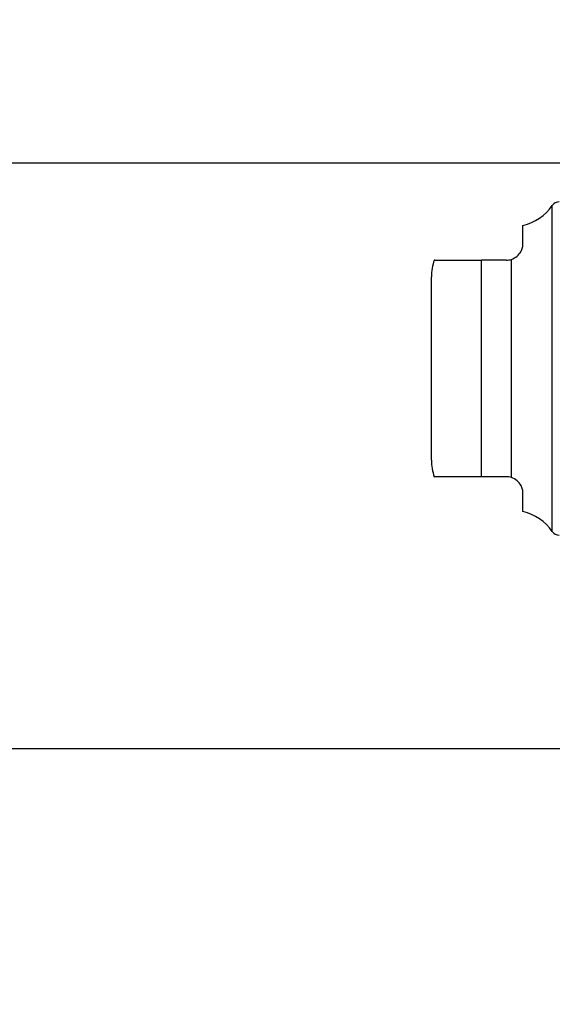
# Model space of a CAD drawing. Header units: inches. Extents: x 0.2 to 10.8, y 0.2 to 8.2.
# Tile 75 of 103: x 5.824 to 5.929, y 3.612 to 3.806. Entities that reach past the tile are written whole.
import ezdxf

# ---------------------------------------------------------------- set-up
doc = ezdxf.new("R2010")
doc.units = ezdxf.units.IN
doc.header["$MEASUREMENT"] = 0
doc.linetypes.add('HIDDEN', pattern=[0.07500000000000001, 0.05, -0.025])
doc.layers.add('DIMENSIONS', color=140, linetype='Continuous')
doc.styles.add('SLDTEXTSTYLE0', font='TXT', dxfattribs={"width": 0.7})
doc.dimstyles.new('SLDDIMSTYLE0', dxfattribs={"dimtxt": 0.0849609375, "dimasz": 0.13, "dimexe": 0, "dimexo": 0.0625, "dimgap": 0.021240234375, "dimtad": 0, "dimtih": 1, "dimtoh": 1, "dimlfac": 12, "dimrnd": 1e-09, "dimzin": 12, "dimdsep": 46, "dimtxsty": 'SLDTEXTSTYLE0', "dimsah": 1, "dimcen": 0.09, "dimadec": 0, "dimazin": 3, "dimtfac": 1, "dimtofl": 0, "dimtmove": 0, "dimatfit": 3, "dimfxl": 0, "dimfrac": 2, "dimtolj": 1, "dimtzin": 12, "dimarcsym": 0})
doc.dimstyles.new('SLDDIMSTYLE1', dxfattribs={"dimtxt": 0.0849609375, "dimasz": 0.13, "dimexe": 0, "dimexo": 0.0625, "dimgap": 0.021240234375, "dimtad": 0, "dimtih": 1, "dimtoh": 1, "dimlfac": 12, "dimrnd": 1e-09, "dimzin": 12, "dimdsep": 46, "dimtxsty": 'SLDTEXTSTYLE0', "dimsah": 1, "dimcen": 0.09, "dimadec": 0, "dimazin": 3, "dimtfac": 1, "dimtmove": 0, "dimatfit": 0, "dimfxl": 0, "dimfrac": 2, "dimtolj": 1, "dimtzin": 12, "dimarcsym": 0})

# ---------------------------------------------------------------- blocks, each defined once
blk = doc.blocks.new('_D_16')
at = {"layer": 'DIMENSIONS'}
for p, q in [((5.666960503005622, 3.77809482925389), (5.666960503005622, 4.028094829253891)), ((5.998091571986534, 3.778094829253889), (5.541960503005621, 3.778094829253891)), ((5.993461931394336, 3.57434482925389), (5.541960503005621, 3.574344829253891)), ((5.666960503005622, 3.346593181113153), (5.666960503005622, 3.574344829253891)), ((5.08085455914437, 3.346593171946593), (5.052324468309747, 3.346593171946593)), ((5.052324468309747, 3.346593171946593), (5.052324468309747, 3.211562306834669)), ((5.33332371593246, 3.346593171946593), (5.361853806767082, 3.346593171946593)), ((5.361853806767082, 3.346593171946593), (5.361853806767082, 3.211562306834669)), ((5.486515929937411, 3.346593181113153), (5.666960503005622, 3.346593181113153)), ((5.052324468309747, 3.211562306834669), (5.08085455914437, 3.211562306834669)), ((5.361853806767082, 3.211562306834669), (5.33332371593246, 3.211562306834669))]:
    blk.add_line(p, q, dxfattribs=at)
for points in [[(5.666960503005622, 3.77809482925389), (5.686960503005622, 3.90809482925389), (5.646960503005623, 3.90809482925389)], [(5.666960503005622, 3.574344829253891), (5.646960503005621, 3.444344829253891), (5.68696050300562, 3.444344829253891)]]:
    blk.add_solid(points, dxfattribs=at)
at = {"layer": 'DIMENSIONS', "char_height": 0.08333333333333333, "attachment_point": 1, "style": 'SLDTEXTSTYLE0'}
for s, insert in [('2.45', (5.080854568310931, 3.473035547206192)), ('62.1', (5.08085455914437, 3.318984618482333))]:
    blk.add_mtext(s, dxfattribs=dict(at, insert=insert))
blk = doc.blocks.new('_D_17')
at = {"layer": 'DIMENSIONS'}
for p, q in [((5.998091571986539, 4.98509482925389), (5.54196050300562, 4.98509482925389)), ((5.66696050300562, 4.98509482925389), (5.66696050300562, 4.524590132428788)), ((5.505386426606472, 4.370539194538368), (5.476856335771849, 4.370539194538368)), ((5.476856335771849, 4.370539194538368), (5.476856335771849, 4.235508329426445)), ((5.828534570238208, 4.370539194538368), (5.857064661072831, 4.370539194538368)), ((5.857064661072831, 4.370539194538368), (5.857064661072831, 4.235508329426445)), ((5.476856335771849, 4.235508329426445), (5.505386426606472, 4.235508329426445)), ((5.857064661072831, 4.235508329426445), (5.828534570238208, 4.235508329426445)), ((5.66696050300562, 3.77809482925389), (5.66696050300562, 4.21648827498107)), ((5.998091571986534, 3.778094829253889), (5.54196050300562, 3.77809482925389))]:
    blk.add_line(p, q, dxfattribs=at)
for points in [[(5.66696050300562, 4.98509482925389), (5.64696050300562, 4.85509482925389), (5.686960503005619, 4.85509482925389)], [(5.66696050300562, 3.77809482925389), (5.686960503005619, 3.90809482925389), (5.64696050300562, 3.90809482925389)]]:
    blk.add_solid(points, dxfattribs=at)
at = {"layer": 'DIMENSIONS', "char_height": 0.08333333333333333, "attachment_point": 1, "style": 'SLDTEXTSTYLE0'}
for s, insert in [('14.48', (5.505386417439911, 4.496981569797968)), ('367.9', (5.505386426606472, 4.342930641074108))]:
    blk.add_mtext(s, dxfattribs=dict(at, insert=insert))
blk = doc.blocks.new('_D_18')
at = {"layer": 'DIMENSIONS'}
for p, q in [((5.967508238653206, 5.100344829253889), (5.070740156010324, 5.100344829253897)), ((5.195740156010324, 5.100344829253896), (5.19574015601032, 4.580145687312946)), ((5.034166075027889, 4.450014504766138), (5.005635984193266, 4.450014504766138)), ((5.005635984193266, 4.450014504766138), (5.005635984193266, 4.314983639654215)), ((5.357314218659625, 4.450014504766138), (5.385844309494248, 4.450014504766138)), ((5.385844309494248, 4.450014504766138), (5.385844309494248, 4.314983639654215)), ((5.005635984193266, 4.314983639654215), (5.034166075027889, 4.314983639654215)), ((5.385844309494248, 4.314983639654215), (5.357314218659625, 4.314983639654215)), ((5.195740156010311, 3.662761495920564), (5.195740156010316, 4.160932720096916)), ((5.967508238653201, 3.662761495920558), (5.07074015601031, 3.662761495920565))]:
    blk.add_line(p, q, dxfattribs=at)
for points in [[(5.195740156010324, 5.100344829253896), (5.175740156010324, 4.970344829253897), (5.215740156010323, 4.970344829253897)], [(5.195740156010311, 3.662761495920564), (5.215740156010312, 3.792761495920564), (5.175740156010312, 3.792761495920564)]]:
    blk.add_solid(points, dxfattribs=at)
at = {"layer": 'DIMENSIONS', "char_height": 0.08333333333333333, "attachment_point": 1, "style": 'SLDTEXTSTYLE0'}
for s, insert in [('17.25', (5.034166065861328, 4.576456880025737)), ('438.2', (5.034166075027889, 4.422405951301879)), ('OPENING', (4.933703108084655, 4.26835503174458))]:
    blk.add_mtext(s, dxfattribs=dict(at, insert=insert))

msp = doc.modelspace()

# ---------------------------------------------------------------- linework, layer by layer
at = {"color": 7, "linetype": 'Continuous', "lineweight": 25}
for p, q in [((5.92856845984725, 3.705567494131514), (5.92856845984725, 3.769778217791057)), ((5.922781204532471, 3.762279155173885), (5.922781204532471, 3.765830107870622)), ((5.914579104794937, 3.7163473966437), (5.914579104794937, 3.758998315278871)), ((5.919500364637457, 3.758998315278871), (5.914579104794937, 3.758998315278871)), ((5.920491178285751, 3.716194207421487), (5.920491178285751, 3.759151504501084)), ((5.904736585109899, 3.719628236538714), (5.904736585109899, 3.755717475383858)), ((5.919500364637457, 3.7163473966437), (5.914579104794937, 3.7163473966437)), ((5.922781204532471, 3.709515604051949), (5.922781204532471, 3.713066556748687))]:
    msp.add_line(p, q, dxfattribs=at)
at = {"color": 7, "linetype": 'HIDDEN', "lineweight": 18}
for p, q in [((5.92856845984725, 3.769778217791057), (5.92856845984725, 3.737672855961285)), ((5.914579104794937, 3.758998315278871), (5.914579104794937, 3.7163473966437)), ((5.920491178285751, 3.759151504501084), (5.920491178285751, 3.716194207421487)), ((5.92856845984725, 3.737672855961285), (5.92856845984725, 3.705567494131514))]:
    msp.add_line(p, q, dxfattribs=at)
at = {"color": 7, "linetype": 'Continuous', "lineweight": 25}
for centre, radius, start, end in [((5.929914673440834, 3.768840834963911), 0.001640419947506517, 90, 145.1500954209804), ((5.920491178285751, 3.775402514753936), 0.0098425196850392, 283.4541205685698, 325.1500954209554), ((5.914579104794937, 3.755717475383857), 0.009842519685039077, 160.2500112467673, 179.9999999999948), ((5.914579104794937, 3.719628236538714), 0.009842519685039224, 180.0000000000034, 199.6081191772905), ((5.920491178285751, 3.699943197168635), 0.009842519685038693, 34.8499045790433, 76.54587943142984), ((5.929914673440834, 3.70650487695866), 0.001640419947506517, 214.8499045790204, 270.0000000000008)]:
    msp.add_arc(centre, radius, start, end, dxfattribs=at)
for points, knots in [([(5.920491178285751, 3.759151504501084), (5.920941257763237, 3.759294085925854), (5.921326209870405, 3.759522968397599), (5.92194550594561, 3.760053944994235), (5.922178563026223, 3.760354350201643), (5.922514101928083, 3.760939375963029), (5.922621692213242, 3.761229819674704), (5.922755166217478, 3.761779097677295), (5.922781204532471, 3.762036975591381), (5.922781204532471, 3.762279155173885)], [0, 0, 0, 0, 0.25, 0.25, 0.5, 0.5, 0.75, 0.75, 1, 1, 1, 1]), ([(5.905393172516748, 3.758998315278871), (5.905374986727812, 3.758998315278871), (5.905331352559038, 3.758998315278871), (5.905904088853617, 3.758998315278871), (5.907221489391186, 3.758998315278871), (5.909387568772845, 3.758998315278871), (5.911820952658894, 3.758998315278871), (5.913719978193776, 3.758998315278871), (5.914579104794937, 3.758998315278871)], [0, 0, 0, 0, 0.1596258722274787, 0.3829991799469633, 0.6077260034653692, 0.7457164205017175, 0.8849611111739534, 1, 1, 1, 1]), ([(5.914579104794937, 3.7163473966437), (5.913780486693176, 3.716347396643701), (5.912186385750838, 3.7163473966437), (5.90988182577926, 3.7163473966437), (5.907624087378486, 3.716347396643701), (5.90592927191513, 3.7163473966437), (5.905306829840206, 3.7163473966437), (5.90537213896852, 3.7163473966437), (5.905393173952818, 3.7163473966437)], [0, 0, 0, 0, 0.1069754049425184, 0.213530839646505, 0.3566164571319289, 0.5735303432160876, 0.8626412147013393, 1, 1, 1, 1]), ([(5.922781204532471, 3.713066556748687), (5.922781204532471, 3.713308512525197), (5.922755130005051, 3.713565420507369), (5.922623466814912, 3.714109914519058), (5.922516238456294, 3.714401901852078), (5.922179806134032, 3.714989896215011), (5.921946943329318, 3.715289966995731), (5.921330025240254, 3.715820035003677), (5.920941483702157, 3.716051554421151), (5.920491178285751, 3.716194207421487)], [0, 0, 0, 0, 0.25, 0.25, 0.5, 0.5, 0.75, 0.75, 1, 1, 1, 1])]:
    msp.add_open_spline(points, degree=3, knots=knots, dxfattribs=at)
for points in [[(5.919500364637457, 3.758998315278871), (5.919845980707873, 3.758998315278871), (5.920181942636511, 3.759053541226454), (5.920491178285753, 3.759151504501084)], [(5.920491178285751, 3.716194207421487), (5.920182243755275, 3.716292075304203), (5.919845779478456, 3.716347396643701), (5.919500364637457, 3.716347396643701)]]:
    msp.add_open_spline(points, degree=3, dxfattribs=at)

# ---------------------------------------------------------------- dimensions: what is measured, and where the dimension line sits
at = {"layer": 'DIMENSIONS'}
dim = msp.add_linear_dim(base=(5.195740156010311, 3.662761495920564), p1=(6.017508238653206, 5.100344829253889), p2=(6.0175082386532, 3.662761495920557), angle=90.0000000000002, text='<>\\POPENING', dimstyle='SLDDIMSTYLE0', dxfattribs=at)
dim.commit()
dim.dimension.update_dxf_attribs({"geometry": '_D_18', "text_midpoint": (5.195740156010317, 4.370539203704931), "dimtype": 160})
for base, p1, p2, dimstyle, picture, middle in [((5.666960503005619, 3.77809482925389), (6.048091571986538, 4.98509482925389), (6.048091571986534, 3.778094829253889), 'SLDDIMSTYLE0', '_D_17', (5.66696050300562, 4.370539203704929)), ((5.666960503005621, 3.574344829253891), (6.048091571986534, 3.778094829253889), (6.043461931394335, 3.57434482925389), 'SLDDIMSTYLE1', '_D_16', (5.66696050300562, 3.346593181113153))]:
    dim = msp.add_linear_dim(base=base, p1=p1, p2=p2, angle=90.0000000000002, dimstyle=dimstyle, dxfattribs=at)
    dim.commit()
    dim.dimension.update_dxf_attribs({"geometry": picture, "text_midpoint": middle, "dimtype": 160})

doc.saveas('drawing.dxf')
